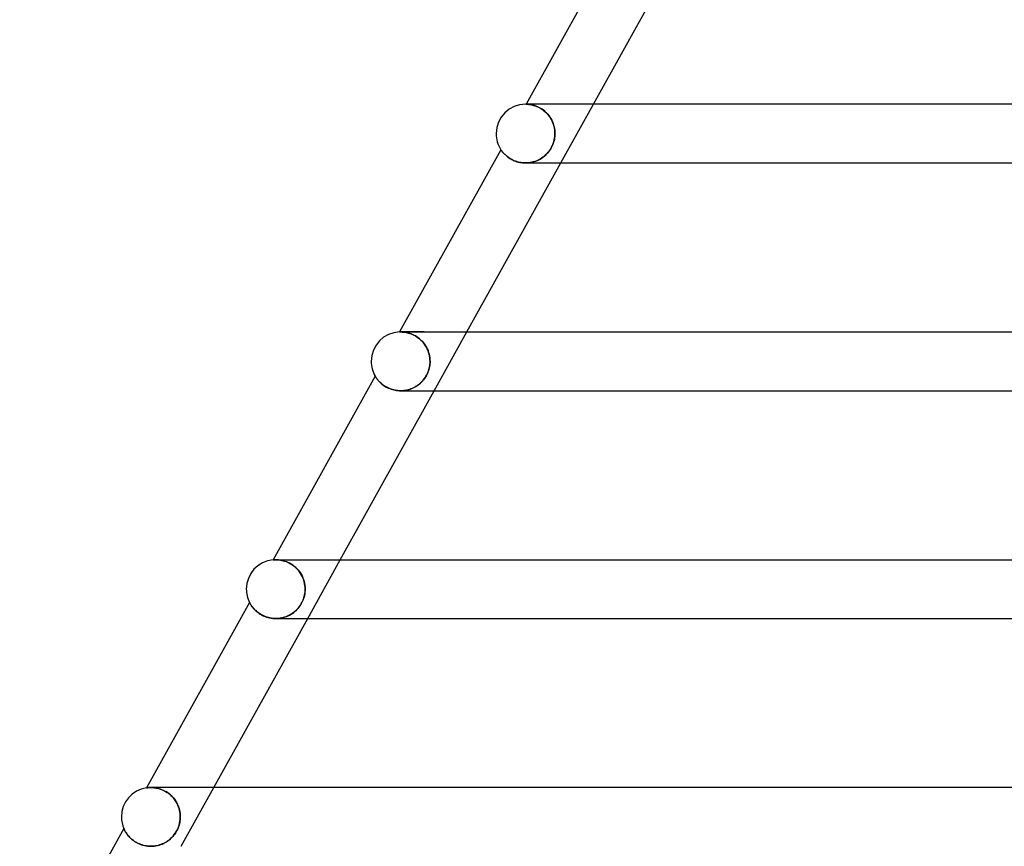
# Model space of a CAD drawing. Header units: millimetres. Extents: x -485 to 485, y -2 to 310.
# Tile 4 of 82: x -386 to -319, y 109 to 165. Entities that reach past the tile are written whole.
import ezdxf

# ---------------------------------------------------------------- set-up
doc = ezdxf.new("R2010")
doc.units = ezdxf.units.MM
doc.layers.add('HIDDEN', color=7, linetype='Continuous')
doc.layers.add('THICK', color=7, linetype='Continuous')

msp = doc.modelspace()

# ---------------------------------------------------------------- linework, layer by layer
at = {"layer": 'HIDDEN'}
for p, q in [((-351.894, 159), (-352, 159)), ((-351.949, 158.999), (-351.955, 158.999)), ((-351.955, 158.999), (-351.949, 158.999)), ((-351.933, 158.999), (-351.949, 158.999)), ((-351.949, 158.999), (-351.932, 158.999)), ((-351.908, 158.998), (-351.933, 158.999)), ((-351.932, 158.999), (-351.905, 158.998)), ((-351.875, 158.996), (-351.908, 158.998)), ((-351.905, 158.998), (-351.87, 158.996)), ((-351.835, 158.993), (-351.875, 158.996)), ((-351.87, 158.996), (-351.827, 158.993)), ((-351.789, 158.989), (-351.835, 158.993)), ((-351.827, 158.993), (-351.778, 158.988)), ((-351.737, 158.983), (-351.789, 158.989)), ((-351.778, 158.988), (-351.723, 158.981)), ((-351.679, 158.974), (-351.737, 158.983)), ((-351.723, 158.981), (-351.661, 158.971)), ((-351.615, 158.963), (-351.679, 158.974)), ((-351.661, 158.971), (-351.593, 158.959)), ((-351.547, 158.948), (-351.615, 158.963)), ((-351.593, 158.959), (-351.521, 158.942)), ((-351.473, 158.93), (-351.547, 158.948)), ((-351.521, 158.942), (-351.444, 158.922)), ((-351.395, 158.907), (-351.473, 158.93)), ((-351.444, 158.922), (-351.363, 158.897)), ((-351.314, 158.88), (-351.395, 158.907)), ((-351.363, 158.897), (-351.278, 158.866)), ((-351.229, 158.847), (-351.314, 158.88)), ((-351.278, 158.866), (-351.191, 158.831)), ((-351.142, 158.808), (-351.229, 158.847)), ((-351.191, 158.831), (-351.102, 158.789)), ((-349.601, 155), (-347.379, 159)), ((-351.052, 158.763), (-351.142, 158.808)), ((-351.102, 158.789), (-351.012, 158.741)), ((-350.962, 158.712), (-351.052, 158.763)), ((-351.012, 158.741), (-350.92, 158.686)), ((-350.871, 158.654), (-350.962, 158.712)), ((-350.92, 158.686), (-350.829, 158.625)), ((-350.782, 158.59), (-350.871, 158.654)), ((-350.829, 158.625), (-350.74, 158.557)), ((-350.693, 158.518), (-350.782, 158.59)), ((-350.74, 158.557), (-350.652, 158.482)), ((-350.606, 158.439), (-350.693, 158.518)), ((-350.652, 158.482), (-350.568, 158.401)), ((-350.523, 158.354), (-350.606, 158.439)), ((-350.568, 158.401), (-350.487, 158.314)), ((-350.443, 158.262), (-350.523, 158.354)), ((-350.487, 158.314), (-350.411, 158.221)), ((-350.369, 158.165), (-350.443, 158.262)), ((-350.411, 158.221), (-350.34, 158.124)), ((-350.3, 158.062), (-350.369, 158.165)), ((-350.34, 158.124), (-350.275, 158.022)), ((-350.237, 157.955), (-350.3, 158.062)), ((-350.275, 158.022), (-350.217, 157.917)), ((-350.181, 157.844), (-350.237, 157.955)), ((-350.217, 157.917), (-350.165, 157.808)), ((-350.132, 157.729), (-350.181, 157.844)), ((-350.165, 157.808), (-350.12, 157.697)), ((-350.09, 157.612), (-350.132, 157.729)), ((-350.12, 157.697), (-350.082, 157.584)), ((-350.056, 157.492), (-350.09, 157.612)), ((-350.082, 157.584), (-350.05, 157.469)), ((-350.029, 157.371), (-350.056, 157.492)), ((-350.05, 157.469), (-350.026, 157.353)), ((-350.01, 157.248), (-350.029, 157.371)), ((-350.026, 157.353), (-350.009, 157.236)), ((-349.999, 157.124), (-350.01, 157.248)), ((-350.009, 157.236), (-349.998, 157.118)), ((-350.006, 156.791), (-349.998, 156.896)), ((-349.997, 156.904), (-350.004, 156.807)), ((-349.995, 157), (-349.999, 157.124)), ((-349.998, 157.118), (-349.995, 157)), ((-349.998, 156.896), (-349.995, 157)), ((-349.995, 157), (-349.997, 156.904)), ((-350.218, 156.084), (-350.171, 156.18)), ((-350.156, 156.215), (-350.201, 156.116)), ((-350.171, 156.18), (-350.13, 156.279)), ((-350.117, 156.314), (-350.156, 156.215)), ((-350.13, 156.279), (-350.094, 156.379)), ((-350.083, 156.414), (-350.117, 156.314)), ((-350.094, 156.379), (-350.064, 156.481)), ((-350.056, 156.513), (-350.083, 156.414)), ((-350.064, 156.481), (-350.039, 156.584)), ((-350.033, 156.612), (-350.056, 156.513)), ((-350.039, 156.584), (-350.02, 156.687)), ((-350.016, 156.71), (-350.033, 156.612)), ((-350.02, 156.687), (-350.006, 156.791)), ((-350.004, 156.807), (-350.016, 156.71)), ((-353.674, 155.905), (-353.672, 155.903)), ((-353.672, 155.903), (-353.667, 155.895)), ((-353.667, 155.895), (-353.658, 155.882)), ((-353.658, 155.882), (-353.646, 155.865)), ((-353.646, 155.865), (-353.63, 155.842)), ((-353.63, 155.842), (-353.611, 155.816)), ((-353.611, 155.816), (-353.588, 155.785)), ((-353.588, 155.785), (-353.562, 155.751)), ((-353.562, 155.751), (-353.531, 155.714)), ((-353.531, 155.714), (-353.497, 155.675)), ((-353.497, 155.675), (-353.458, 155.633)), ((-353.458, 155.633), (-353.416, 155.59)), ((-353.416, 155.59), (-353.37, 155.545)), ((-353.37, 155.545), (-353.319, 155.499)), ((-353.319, 155.499), (-353.264, 155.452)), ((-350.754, 155.432), (-350.674, 155.499)), ((-350.65, 155.52), (-350.73, 155.451)), ((-350.674, 155.499), (-350.597, 155.57)), ((-350.573, 155.594), (-350.65, 155.52)), ((-350.597, 155.57), (-350.523, 155.647)), ((-350.5, 155.672), (-350.573, 155.594)), ((-350.523, 155.647), (-350.452, 155.728)), ((-350.431, 155.754), (-350.5, 155.672)), ((-350.452, 155.728), (-350.386, 155.812)), ((-350.367, 155.839), (-350.431, 155.754)), ((-350.386, 155.812), (-350.325, 155.9)), ((-350.307, 155.928), (-350.367, 155.839)), ((-350.325, 155.9), (-350.269, 155.991)), ((-350.252, 156.02), (-350.307, 155.928)), ((-350.269, 155.991), (-350.218, 156.084)), ((-350.201, 156.116), (-350.252, 156.02)), ((-353.264, 155.452), (-353.205, 155.406)), ((-353.205, 155.406), (-353.141, 155.36)), ((-353.141, 155.36), (-353.074, 155.315)), ((-353.074, 155.315), (-353.001, 155.271)), ((-353.001, 155.271), (-352.925, 155.229)), ((-352.925, 155.229), (-352.845, 155.189)), ((-352.845, 155.189), (-352.761, 155.152)), ((-352.761, 155.152), (-352.673, 155.119)), ((-352.673, 155.119), (-352.582, 155.088)), ((-352.582, 155.088), (-352.488, 155.062)), ((-352.488, 155.062), (-352.392, 155.04)), ((-352.392, 155.04), (-352.294, 155.023)), ((-352.294, 155.023), (-352.194, 155.01)), ((-352.194, 155.01), (-352.093, 155.002)), ((-352.093, 155.002), (-351.992, 155)), ((-351.889, 155.003), (-351.994, 155)), ((-351.992, 155), (-351.889, 155.003)), ((-351.889, 155.003), (-351.785, 155.011)), ((-351.784, 155.011), (-351.889, 155.003)), ((-351.785, 155.011), (-351.683, 155.024)), ((-351.68, 155.025), (-351.784, 155.011)), ((-351.683, 155.024), (-351.581, 155.043)), ((-351.577, 155.044), (-351.68, 155.025)), ((-351.581, 155.043), (-351.481, 155.067)), ((-351.475, 155.069), (-351.577, 155.044)), ((-351.481, 155.067), (-351.382, 155.096)), ((-351.374, 155.099), (-351.475, 155.069)), ((-351.382, 155.096), (-351.286, 155.13)), ((-351.275, 155.134), (-351.374, 155.099)), ((-351.286, 155.13), (-351.191, 155.168)), ((-351.178, 155.174), (-351.275, 155.134)), ((-351.191, 155.168), (-351.099, 155.212)), ((-351.083, 155.22), (-351.178, 155.174)), ((-351.099, 155.212), (-351.01, 155.26)), ((-350.991, 155.27), (-351.083, 155.22)), ((-351.01, 155.26), (-350.922, 155.312)), ((-350.901, 155.326), (-350.991, 155.27)), ((-350.922, 155.312), (-350.837, 155.37)), ((-350.814, 155.386), (-350.901, 155.326)), ((-350.837, 155.37), (-350.754, 155.432)), ((-350.73, 155.451), (-350.814, 155.386)), ((-360.564, 143.499), (-360.566, 143.499)), ((-360.566, 143.499), (-360.56, 143.499)), ((-360.557, 143.499), (-360.564, 143.499)), ((-360.56, 143.499), (-360.542, 143.5)), ((-360.545, 143.5), (-360.557, 143.499)), ((-360.528, 143.5), (-360.545, 143.5)), ((-360.542, 143.5), (-360.514, 143.5)), ((-360.507, 143.5), (-360.528, 143.5)), ((-360.514, 143.5), (-360.477, 143.5)), ((-360.482, 143.5), (-360.507, 143.5)), ((-358.896, 143.5), (-360.5, 143.5)), ((-360.439, 143.499), (-360.482, 143.5)), ((-360.477, 143.5), (-360.434, 143.499)), ((-360.389, 143.497), (-360.439, 143.499)), ((-360.434, 143.499), (-360.383, 143.497)), ((-360.332, 143.493), (-360.389, 143.497)), ((-360.383, 143.497), (-360.326, 143.493)), ((-360.268, 143.487), (-360.332, 143.493)), ((-360.326, 143.493), (-360.262, 143.486)), ((-360.198, 143.477), (-360.268, 143.487)), ((-360.262, 143.486), (-360.193, 143.477)), ((-360.123, 143.465), (-360.198, 143.477)), ((-360.193, 143.477), (-360.118, 143.464)), ((-360.043, 143.448), (-360.123, 143.465)), ((-360.118, 143.464), (-360.038, 143.446)), ((-359.958, 143.426), (-360.043, 143.448)), ((-360.038, 143.446), (-359.954, 143.425)), ((-359.87, 143.399), (-359.958, 143.426)), ((-359.954, 143.425), (-359.867, 143.398)), ((-358.212, 139.5), (-355.99, 143.5)), ((-359.778, 143.367), (-359.87, 143.399)), ((-359.867, 143.398), (-359.776, 143.366)), ((-359.684, 143.328), (-359.778, 143.367)), ((-359.776, 143.366), (-359.683, 143.327)), ((-359.589, 143.282), (-359.684, 143.328)), ((-359.683, 143.327), (-359.588, 143.282)), ((-359.492, 143.23), (-359.589, 143.282)), ((-359.588, 143.282), (-359.492, 143.23)), ((-359.395, 143.17), (-359.492, 143.23)), ((-359.492, 143.23), (-359.396, 143.171)), ((-359.396, 143.171), (-359.302, 143.105)), ((-359.3, 143.104), (-359.395, 143.17)), ((-359.302, 143.105), (-359.209, 143.032)), ((-359.207, 143.03), (-359.3, 143.104)), ((-359.209, 143.032), (-359.118, 142.951)), ((-359.116, 142.949), (-359.207, 143.03)), ((-359.118, 142.951), (-359.031, 142.863)), ((-359.029, 142.861), (-359.116, 142.949)), ((-359.031, 142.863), (-358.949, 142.77)), ((-358.947, 142.767), (-359.029, 142.861)), ((-358.949, 142.77), (-358.873, 142.671)), ((-358.871, 142.668), (-358.947, 142.767)), ((-358.873, 142.671), (-358.802, 142.566)), ((-358.8, 142.563), (-358.871, 142.668)), ((-358.802, 142.566), (-358.739, 142.458)), ((-358.737, 142.455), (-358.8, 142.563)), ((-358.739, 142.458), (-358.682, 142.346)), ((-358.681, 142.343), (-358.737, 142.455)), ((-358.682, 142.346), (-358.633, 142.231)), ((-358.632, 142.228), (-358.681, 142.343)), ((-358.633, 142.231), (-358.591, 142.112)), ((-358.59, 142.11), (-358.632, 142.228)), ((-358.591, 142.112), (-358.556, 141.992)), ((-358.556, 141.99), (-358.59, 142.11)), ((-358.556, 141.992), (-358.53, 141.871)), ((-358.529, 141.869), (-358.556, 141.99)), ((-358.53, 141.871), (-358.51, 141.748)), ((-358.51, 141.747), (-358.529, 141.869)), ((-358.51, 141.748), (-358.499, 141.624)), ((-358.499, 141.623), (-358.51, 141.747)), ((-358.504, 141.319), (-358.497, 141.41)), ((-358.497, 141.409), (-358.504, 141.316)), ((-358.499, 141.624), (-358.495, 141.5)), ((-358.495, 141.5), (-358.499, 141.623)), ((-358.497, 141.41), (-358.495, 141.5)), ((-358.495, 141.5), (-358.497, 141.409)), ((-358.679, 140.665), (-358.638, 140.758)), ((-358.639, 140.757), (-358.678, 140.665)), ((-358.604, 140.85), (-358.639, 140.757)), ((-358.638, 140.758), (-358.604, 140.852)), ((-358.604, 140.852), (-358.574, 140.946)), ((-358.575, 140.943), (-358.604, 140.85)), ((-358.55, 141.037), (-358.575, 140.943)), ((-358.574, 140.946), (-358.549, 141.04)), ((-358.53, 141.13), (-358.55, 141.037)), ((-358.549, 141.04), (-358.529, 141.134)), ((-358.515, 141.224), (-358.53, 141.13)), ((-358.529, 141.134), (-358.514, 141.227)), ((-358.504, 141.316), (-358.515, 141.224)), ((-358.514, 141.227), (-358.504, 141.319)), ((-362.232, 140.5), (-362.231, 140.498)), ((-362.231, 140.498), (-362.227, 140.491)), ((-362.227, 140.491), (-362.22, 140.479)), ((-362.22, 140.479), (-362.21, 140.463)), ((-362.21, 140.463), (-362.198, 140.443)), ((-362.198, 140.443), (-362.182, 140.418)), ((-362.182, 140.418), (-362.163, 140.39)), ((-362.163, 140.39), (-362.142, 140.359)), ((-362.142, 140.359), (-362.117, 140.324)), ((-362.117, 140.324), (-362.089, 140.287)), ((-362.089, 140.287), (-362.058, 140.247)), ((-362.058, 140.247), (-362.023, 140.206)), ((-362.023, 140.206), (-361.985, 140.162)), ((-361.985, 140.162), (-361.943, 140.118)), ((-361.943, 140.118), (-361.898, 140.072)), ((-361.898, 140.072), (-361.849, 140.026)), ((-359.154, 140.016), (-359.082, 140.085)), ((-359.07, 140.097), (-359.141, 140.028)), ((-359.082, 140.085), (-359.012, 140.159)), ((-359.003, 140.169), (-359.07, 140.097)), ((-359.012, 140.159), (-358.946, 140.235)), ((-358.939, 140.245), (-359.003, 140.169)), ((-358.946, 140.235), (-358.884, 140.315)), ((-358.878, 140.324), (-358.939, 140.245)), ((-358.884, 140.315), (-358.826, 140.398)), ((-358.822, 140.406), (-358.878, 140.324)), ((-358.826, 140.398), (-358.773, 140.484)), ((-358.77, 140.49), (-358.822, 140.406)), ((-358.773, 140.484), (-358.724, 140.573)), ((-358.722, 140.576), (-358.77, 140.49)), ((-358.724, 140.573), (-358.679, 140.665)), ((-358.678, 140.665), (-358.722, 140.576)), ((-361.849, 140.026), (-361.796, 139.979)), ((-361.796, 139.979), (-361.739, 139.933)), ((-361.739, 139.933), (-361.679, 139.887)), ((-361.679, 139.887), (-361.614, 139.841)), ((-361.614, 139.841), (-361.545, 139.797)), ((-361.545, 139.797), (-361.473, 139.755)), ((-361.473, 139.755), (-361.397, 139.715)), ((-361.397, 139.715), (-361.317, 139.677)), ((-361.317, 139.677), (-361.235, 139.642)), ((-361.235, 139.642), (-361.149, 139.61)), ((-361.149, 139.61), (-361.059, 139.581)), ((-361.059, 139.581), (-360.968, 139.557)), ((-360.968, 139.557), (-360.874, 139.536)), ((-360.874, 139.536), (-360.779, 139.52)), ((-360.779, 139.52), (-360.682, 139.509)), ((-360.682, 139.509), (-360.585, 139.502)), ((-360.585, 139.502), (-360.487, 139.5)), ((-360.487, 139.5), (-360.39, 139.503)), ((-360.387, 139.503), (-360.486, 139.5)), ((-360.39, 139.503), (-360.292, 139.51)), ((-360.287, 139.511), (-360.387, 139.503)), ((-360.292, 139.51), (-360.195, 139.523)), ((-360.189, 139.523), (-360.287, 139.511)), ((-360.195, 139.523), (-360.099, 139.539)), ((-360.091, 139.541), (-360.189, 139.523)), ((-360.099, 139.539), (-360.004, 139.561)), ((-359.995, 139.564), (-360.091, 139.541)), ((-360.004, 139.561), (-359.911, 139.587)), ((-359.9, 139.591), (-359.995, 139.564)), ((-359.911, 139.587), (-359.819, 139.618)), ((-359.807, 139.622), (-359.9, 139.591)), ((-359.819, 139.618), (-359.729, 139.652)), ((-359.715, 139.658), (-359.807, 139.622)), ((-359.729, 139.652), (-359.641, 139.691)), ((-359.626, 139.699), (-359.715, 139.658)), ((-359.641, 139.691), (-359.555, 139.735)), ((-359.539, 139.743), (-359.626, 139.699)), ((-359.555, 139.735), (-359.47, 139.783)), ((-359.454, 139.792), (-359.539, 139.743)), ((-359.47, 139.783), (-359.388, 139.835)), ((-359.372, 139.845), (-359.454, 139.792)), ((-359.388, 139.835), (-359.308, 139.891)), ((-359.292, 139.902), (-359.372, 139.845)), ((-359.308, 139.891), (-359.23, 139.952)), ((-359.215, 139.963), (-359.292, 139.902)), ((-359.23, 139.952), (-359.154, 140.016)), ((-359.141, 140.028), (-359.215, 139.963)), ((-369.063, 127.999), (-369.105, 127.997)), ((-369.014, 128), (-369.063, 127.999)), ((-368.952, 127.999), (-369.014, 128)), ((-369.008, 128), (-369.014, 128)), ((-369.011, 128), (-368.954, 128)), ((-368.995, 128), (-369.008, 128)), ((-368.976, 128), (-368.995, 128)), ((-368.951, 128), (-368.976, 128)), ((-368.954, 128), (-368.891, 127.997)), ((-368.884, 127.997), (-368.952, 127.999)), ((-368.92, 128), (-368.951, 128)), ((-368.883, 128), (-368.92, 128)), ((-368.529, 128), (-368.532, 128)), ((-366.823, 124), (-364.601, 128)), ((-369.176, 127.992), (-369.181, 127.992)), ((-369.162, 127.994), (-369.176, 127.992)), ((-369.138, 127.995), (-369.162, 127.994)), ((-369.105, 127.997), (-369.138, 127.995)), ((-368.891, 127.997), (-368.821, 127.992)), ((-368.808, 127.991), (-368.884, 127.997)), ((-368.821, 127.992), (-368.745, 127.984)), ((-368.726, 127.981), (-368.808, 127.991)), ((-368.745, 127.984), (-368.664, 127.972)), ((-368.638, 127.967), (-368.726, 127.981)), ((-368.664, 127.972), (-368.578, 127.956)), ((-368.546, 127.948), (-368.638, 127.967)), ((-368.578, 127.956), (-368.488, 127.934)), ((-368.449, 127.924), (-368.546, 127.948)), ((-368.488, 127.934), (-368.394, 127.907)), ((-368.35, 127.892), (-368.449, 127.924)), ((-368.394, 127.907), (-368.297, 127.874)), ((-368.248, 127.855), (-368.35, 127.892)), ((-368.297, 127.874), (-368.198, 127.834)), ((-368.144, 127.81), (-368.248, 127.855)), ((-368.198, 127.834), (-368.097, 127.787)), ((-368.04, 127.757), (-368.144, 127.81)), ((-368.097, 127.787), (-367.995, 127.732)), ((-367.936, 127.696), (-368.04, 127.757)), ((-367.995, 127.732), (-367.893, 127.669)), ((-367.833, 127.627), (-367.936, 127.696)), ((-367.893, 127.669), (-367.793, 127.599)), ((-367.733, 127.551), (-367.833, 127.627)), ((-367.793, 127.599), (-367.695, 127.52)), ((-367.636, 127.468), (-367.733, 127.551)), ((-367.695, 127.52), (-367.599, 127.433)), ((-367.544, 127.377), (-367.636, 127.468)), ((-367.599, 127.433), (-367.509, 127.339)), ((-367.458, 127.281), (-367.544, 127.377)), ((-367.509, 127.339), (-367.424, 127.238)), ((-367.379, 127.179), (-367.458, 127.281)), ((-367.424, 127.238), (-367.345, 127.131)), ((-367.306, 127.072), (-367.379, 127.179)), ((-367.345, 127.131), (-367.273, 127.018)), ((-367.241, 126.961), (-367.306, 127.072)), ((-367.273, 127.018), (-367.209, 126.901)), ((-367.183, 126.847), (-367.241, 126.961)), ((-367.209, 126.901), (-367.153, 126.78)), ((-367.133, 126.731), (-367.183, 126.847)), ((-367.153, 126.78), (-367.105, 126.655)), ((-367.091, 126.612), (-367.133, 126.731)), ((-367.105, 126.655), (-367.066, 126.528)), ((-367.056, 126.492), (-367.091, 126.612)), ((-367.066, 126.528), (-367.035, 126.398)), ((-367.03, 126.37), (-367.056, 126.492)), ((-367.035, 126.398), (-367.013, 126.267)), ((-367.011, 126.247), (-367.03, 126.37)), ((-367.013, 126.267), (-367, 126.134)), ((-366.999, 126.123), (-367.011, 126.247)), ((-367, 126.134), (-366.996, 126)), ((-366.996, 126), (-366.999, 126.123)), ((-366.996, 126), (-366.999, 125.892)), ((-366.998, 125.904), (-366.996, 126)), ((-367.104, 125.353), (-367.143, 125.248)), ((-367.119, 125.31), (-367.084, 125.413)), ((-367.071, 125.459), (-367.104, 125.353)), ((-367.084, 125.413), (-367.056, 125.514)), ((-367.044, 125.567), (-367.071, 125.459)), ((-367.056, 125.514), (-367.034, 125.614)), ((-367.023, 125.675), (-367.044, 125.567)), ((-367.034, 125.614), (-367.017, 125.712)), ((-367.008, 125.783), (-367.023, 125.675)), ((-367.017, 125.712), (-367.005, 125.808)), ((-366.999, 125.892), (-367.008, 125.783)), ((-367.005, 125.808), (-366.998, 125.904)), ((-370.787, 125.102), (-370.786, 125.099)), ((-370.786, 125.099), (-370.782, 125.091)), ((-370.782, 125.091), (-370.775, 125.078)), ((-370.775, 125.078), (-370.765, 125.059)), ((-370.765, 125.059), (-370.752, 125.036)), ((-370.752, 125.036), (-370.736, 125.008)), ((-370.736, 125.008), (-370.717, 124.976)), ((-370.717, 124.976), (-370.695, 124.94)), ((-370.695, 124.94), (-370.669, 124.9)), ((-370.669, 124.9), (-370.64, 124.858)), ((-370.64, 124.858), (-370.608, 124.813)), ((-370.608, 124.813), (-370.572, 124.765)), ((-370.572, 124.765), (-370.531, 124.716)), ((-370.531, 124.716), (-370.487, 124.665)), ((-370.487, 124.665), (-370.439, 124.613)), ((-367.493, 124.681), (-367.564, 124.604)), ((-367.529, 124.641), (-367.455, 124.725)), ((-367.424, 124.764), (-367.493, 124.681)), ((-367.455, 124.725), (-367.386, 124.814)), ((-367.358, 124.853), (-367.424, 124.764)), ((-367.386, 124.814), (-367.322, 124.907)), ((-367.296, 124.947), (-367.358, 124.853)), ((-367.322, 124.907), (-367.262, 125.004)), ((-367.239, 125.046), (-367.296, 124.947)), ((-367.262, 125.004), (-367.208, 125.105)), ((-367.188, 125.146), (-367.239, 125.046)), ((-367.208, 125.105), (-367.16, 125.207)), ((-367.143, 125.248), (-367.188, 125.146)), ((-367.16, 125.207), (-367.119, 125.31)), ((-370.439, 124.613), (-370.386, 124.561)), ((-370.386, 124.561), (-370.329, 124.508)), ((-370.329, 124.508), (-370.268, 124.456)), ((-370.268, 124.456), (-370.201, 124.404)), ((-370.201, 124.404), (-370.131, 124.353)), ((-370.131, 124.353), (-370.056, 124.304)), ((-370.056, 124.304), (-369.976, 124.257)), ((-369.976, 124.257), (-369.893, 124.213)), ((-369.893, 124.213), (-369.805, 124.171)), ((-369.805, 124.171), (-369.712, 124.133)), ((-369.712, 124.133), (-369.616, 124.099)), ((-369.616, 124.099), (-369.517, 124.069)), ((-369.517, 124.069), (-369.415, 124.045)), ((-369.415, 124.045), (-369.311, 124.025)), ((-369.311, 124.025), (-369.205, 124.011)), ((-369.205, 124.011), (-369.098, 124.003)), ((-369.098, 124.003), (-368.99, 124)), ((-368.99, 124), (-368.881, 124.003)), ((-368.885, 124.003), (-368.986, 124)), ((-368.785, 124.011), (-368.885, 124.003)), ((-368.881, 124.003), (-368.772, 124.012)), ((-368.686, 124.024), (-368.785, 124.011)), ((-368.772, 124.012), (-368.664, 124.028)), ((-368.588, 124.042), (-368.686, 124.024)), ((-368.664, 124.028), (-368.557, 124.048)), ((-368.491, 124.065), (-368.588, 124.042)), ((-368.557, 124.048), (-368.452, 124.075)), ((-368.396, 124.092), (-368.491, 124.065)), ((-368.452, 124.075), (-368.348, 124.107)), ((-368.303, 124.124), (-368.396, 124.092)), ((-368.348, 124.107), (-368.247, 124.145)), ((-368.211, 124.16), (-368.303, 124.124)), ((-368.247, 124.145), (-368.147, 124.189)), ((-368.122, 124.201), (-368.211, 124.16)), ((-368.147, 124.189), (-368.05, 124.238)), ((-368.036, 124.245), (-368.122, 124.201)), ((-368.05, 124.238), (-367.955, 124.292)), ((-367.951, 124.294), (-368.036, 124.245)), ((-367.955, 124.292), (-367.863, 124.352)), ((-367.87, 124.347), (-367.951, 124.294)), ((-367.791, 124.404), (-367.87, 124.347)), ((-367.863, 124.352), (-367.774, 124.416)), ((-367.714, 124.465), (-367.791, 124.404)), ((-367.774, 124.416), (-367.689, 124.486)), ((-367.638, 124.531), (-367.714, 124.465)), ((-367.689, 124.486), (-367.607, 124.561)), ((-367.564, 124.604), (-367.638, 124.531)), ((-367.607, 124.561), (-367.529, 124.641)), ((-377.794, 112.478), (-377.801, 112.477)), ((-377.775, 112.481), (-377.794, 112.478)), ((-377.743, 112.485), (-377.775, 112.481)), ((-377.7, 112.49), (-377.743, 112.485)), ((-377.647, 112.495), (-377.7, 112.49)), ((-377.583, 112.498), (-377.647, 112.495)), ((-377.511, 112.5), (-377.583, 112.498)), ((-377.49, 112.5), (-377.512, 112.5)), ((-377.442, 112.499), (-377.511, 112.5)), ((-377.502, 112.5), (-377.437, 112.499)), ((-377.444, 112.5), (-377.49, 112.5)), ((-377.373, 112.5), (-377.444, 112.5)), ((-377.368, 112.496), (-377.442, 112.499)), ((-377.437, 112.499), (-377.367, 112.496)), ((-377.277, 112.5), (-377.373, 112.5)), ((-377.289, 112.489), (-377.368, 112.496)), ((-377.367, 112.496), (-377.292, 112.489)), ((-377.292, 112.489), (-377.213, 112.48)), ((-377.206, 112.479), (-377.289, 112.489)), ((-377.156, 112.5), (-377.277, 112.5)), ((-377.213, 112.48), (-377.131, 112.466)), ((-377.118, 112.464), (-377.206, 112.479)), ((-377.011, 112.5), (-377.156, 112.5)), ((-377.131, 112.466), (-377.046, 112.448)), ((-377.027, 112.444), (-377.118, 112.464)), ((-377.046, 112.448), (-376.957, 112.426)), ((-376.933, 112.419), (-377.027, 112.444)), ((-376.957, 112.426), (-376.867, 112.398)), ((-376.837, 112.388), (-376.933, 112.419)), ((-376.867, 112.398), (-376.774, 112.365)), ((-376.739, 112.351), (-376.837, 112.388)), ((-376.774, 112.365), (-376.68, 112.326)), ((-376.64, 112.308), (-376.739, 112.351)), ((-376.68, 112.326), (-376.585, 112.281)), ((-376.54, 112.257), (-376.64, 112.308)), ((-376.585, 112.281), (-376.491, 112.23)), ((-376.442, 112.2), (-376.54, 112.257)), ((-376.491, 112.23), (-376.397, 112.172)), ((-376.345, 112.136), (-376.442, 112.2)), ((-376.397, 112.172), (-376.305, 112.107)), ((-376.25, 112.065), (-376.345, 112.136)), ((-376.305, 112.107), (-376.215, 112.037)), ((-376.158, 111.987), (-376.25, 112.065)), ((-376.215, 112.037), (-376.128, 111.96)), ((-376.07, 111.904), (-376.158, 111.987)), ((-376.128, 111.96), (-376.045, 111.878)), ((-375.434, 108.5), (-373.212, 112.5)), ((-375.987, 111.815), (-376.07, 111.904)), ((-376.045, 111.878), (-375.966, 111.79)), ((-375.91, 111.72), (-375.987, 111.815)), ((-375.966, 111.79), (-375.893, 111.697)), ((-375.839, 111.621), (-375.91, 111.72)), ((-375.893, 111.697), (-375.825, 111.601)), ((-375.774, 111.519), (-375.839, 111.621)), ((-375.825, 111.601), (-375.763, 111.5)), ((-375.715, 111.413), (-375.774, 111.519)), ((-375.763, 111.5), (-375.707, 111.396)), ((-375.664, 111.304), (-375.715, 111.413)), ((-375.707, 111.396), (-375.658, 111.29)), ((-375.619, 111.193), (-375.664, 111.304)), ((-375.658, 111.29), (-375.615, 111.181)), ((-375.581, 111.08), (-375.619, 111.193)), ((-375.615, 111.181), (-375.578, 111.071)), ((-375.55, 110.966), (-375.581, 111.08)), ((-375.578, 111.071), (-375.549, 110.959)), ((-375.526, 110.85), (-375.55, 110.966)), ((-375.549, 110.959), (-375.526, 110.845)), ((-375.509, 110.734), (-375.526, 110.85)), ((-375.526, 110.845), (-375.509, 110.731)), ((-375.499, 110.617), (-375.509, 110.734)), ((-375.509, 110.731), (-375.499, 110.616)), ((-375.496, 110.5), (-375.499, 110.617)), ((-375.499, 110.616), (-375.496, 110.5)), ((-375.624, 109.797), (-375.578, 109.934)), ((-375.58, 109.929), (-375.61, 109.836)), ((-375.554, 110.023), (-375.58, 109.929)), ((-375.578, 109.934), (-375.542, 110.074)), ((-375.533, 110.118), (-375.554, 110.023)), ((-375.542, 110.074), (-375.517, 110.216)), ((-375.517, 110.213), (-375.533, 110.118)), ((-375.517, 110.216), (-375.501, 110.358)), ((-375.505, 110.308), (-375.517, 110.213)), ((-375.498, 110.404), (-375.505, 110.308)), ((-375.501, 110.358), (-375.496, 110.5)), ((-375.496, 110.5), (-375.498, 110.404)), ((-379.338, 109.711), (-379.336, 109.707)), ((-379.336, 109.707), (-379.332, 109.697)), ((-379.332, 109.697), (-379.324, 109.68)), ((-379.324, 109.68), (-379.313, 109.657)), ((-379.313, 109.657), (-379.299, 109.628)), ((-379.299, 109.628), (-379.282, 109.593)), ((-379.282, 109.593), (-379.261, 109.554)), ((-379.261, 109.554), (-379.237, 109.51)), ((-379.237, 109.51), (-379.209, 109.463)), ((-379.209, 109.463), (-379.177, 109.412)), ((-379.177, 109.412), (-379.141, 109.359)), ((-379.141, 109.359), (-379.101, 109.304)), ((-379.101, 109.304), (-379.056, 109.246)), ((-379.056, 109.246), (-379.007, 109.188)), ((-375.947, 109.236), (-376.011, 109.161)), ((-375.984, 109.191), (-375.901, 109.294)), ((-375.886, 109.314), (-375.947, 109.236)), ((-375.901, 109.294), (-375.821, 109.409)), ((-375.83, 109.395), (-375.886, 109.314)), ((-375.777, 109.478), (-375.83, 109.395)), ((-375.821, 109.409), (-375.746, 109.533)), ((-375.729, 109.565), (-375.777, 109.478)), ((-375.746, 109.533), (-375.68, 109.663)), ((-375.684, 109.654), (-375.729, 109.565)), ((-375.645, 109.745), (-375.684, 109.654)), ((-375.68, 109.663), (-375.624, 109.797)), ((-375.61, 109.836), (-375.645, 109.745)), ((-379.007, 109.188), (-378.953, 109.128)), ((-378.953, 109.128), (-378.894, 109.068)), ((-378.894, 109.068), (-378.83, 109.009)), ((-378.83, 109.009), (-378.761, 108.95)), ((-378.761, 108.95), (-378.687, 108.893)), ((-378.687, 108.893), (-378.608, 108.838)), ((-378.608, 108.838), (-378.525, 108.785)), ((-378.525, 108.785), (-378.436, 108.735)), ((-378.436, 108.735), (-378.343, 108.688)), ((-378.343, 108.688), (-378.245, 108.646)), ((-378.245, 108.646), (-378.144, 108.608)), ((-378.144, 108.608), (-378.04, 108.576)), ((-378.04, 108.576), (-377.932, 108.548)), ((-377.04, 108.552), (-376.932, 108.581)), ((-376.902, 108.59), (-376.996, 108.563)), ((-376.932, 108.581), (-376.825, 108.616)), ((-376.809, 108.621), (-376.902, 108.59)), ((-376.825, 108.616), (-376.721, 108.656)), ((-376.719, 108.657), (-376.809, 108.621)), ((-376.721, 108.656), (-376.619, 108.703)), ((-376.63, 108.697), (-376.719, 108.657)), ((-376.544, 108.741), (-376.63, 108.697)), ((-376.619, 108.703), (-376.52, 108.754)), ((-376.46, 108.789), (-376.544, 108.741)), ((-376.52, 108.754), (-376.423, 108.812)), ((-376.379, 108.841), (-376.46, 108.789)), ((-376.423, 108.812), (-376.331, 108.875)), ((-376.3, 108.897), (-376.379, 108.841)), ((-376.331, 108.875), (-376.241, 108.943)), ((-376.223, 108.958), (-376.3, 108.897)), ((-376.241, 108.943), (-376.155, 109.016)), ((-376.149, 109.022), (-376.223, 108.958)), ((-376.155, 109.016), (-376.07, 109.099)), ((-376.079, 109.09), (-376.149, 109.022)), ((-376.011, 109.161), (-376.079, 109.09)), ((-376.07, 109.099), (-375.984, 109.191)), ((-377.932, 108.548), (-377.823, 108.527)), ((-377.823, 108.527), (-377.713, 108.512)), ((-377.713, 108.512), (-377.602, 108.503)), ((-377.602, 108.503), (-377.49, 108.5)), ((-377.49, 108.5), (-377.376, 108.504)), ((-377.387, 108.503), (-377.486, 108.5)), ((-377.287, 108.511), (-377.387, 108.503)), ((-377.376, 108.504), (-377.262, 108.514)), ((-377.189, 108.524), (-377.287, 108.511)), ((-377.262, 108.514), (-377.151, 108.53)), ((-377.092, 108.541), (-377.189, 108.524)), ((-377.151, 108.53), (-377.04, 108.552)), ((-376.996, 108.563), (-377.092, 108.541))]:
    msp.add_line(p, q, dxfattribs=at)
msp.add_arc((-352, 157), 2, 88.70687, 89.99998, dxfattribs=at)
at = {"layer": 'THICK'}
for p, q in [((-345.112, 171.316), (-351.955, 158.999)), ((-347.379, 159), (-340.99, 170.5)), ((0, 159), (-352, 159)), ((-353.674, 155.905), (-360.566, 143.499)), ((-353.672, 155.902), (-353.674, 155.905)), ((-353.666, 155.894), (-353.672, 155.902)), ((-353.657, 155.88), (-353.666, 155.894)), ((-353.644, 155.861), (-353.657, 155.88)), ((-353.628, 155.838), (-353.644, 155.861)), ((-353.608, 155.811), (-353.628, 155.838)), ((-353.584, 155.78), (-353.608, 155.811)), ((-353.557, 155.746), (-353.584, 155.78)), ((-353.527, 155.71), (-353.557, 155.746)), ((-353.494, 155.672), (-353.527, 155.71)), ((-353.456, 155.631), (-353.494, 155.672)), ((-353.415, 155.588), (-353.456, 155.631)), ((-353.37, 155.545), (-353.415, 155.588)), ((-353.32, 155.5), (-353.37, 155.545)), ((-353.266, 155.454), (-353.32, 155.5)), ((-355.99, 143.5), (-349.601, 155)), ((-353.208, 155.409), (-353.266, 155.454)), ((-353.146, 155.363), (-353.208, 155.409)), ((-353.079, 155.319), (-353.146, 155.363)), ((-353.009, 155.275), (-353.079, 155.319)), ((-352.934, 155.234), (-353.009, 155.275)), ((-352.854, 155.194), (-352.934, 155.234)), ((-352.771, 155.156), (-352.854, 155.194)), ((-352.683, 155.122), (-352.771, 155.156)), ((-352.592, 155.091), (-352.683, 155.122)), ((-352.498, 155.064), (-352.592, 155.091)), ((-352.401, 155.042), (-352.498, 155.064)), ((-352.302, 155.024), (-352.401, 155.042)), ((-352.2, 155.011), (-352.302, 155.024)), ((-352.098, 155.003), (-352.2, 155.011)), ((-351.994, 155), (-352.098, 155.003)), ((-351.994, 155), (-250.972, 155)), ((-360.566, 143.499), (-358.894, 143.5)), ((-358.894, 143.5), (-353.719, 143.5)), ((-353.719, 143.5), (-345.157, 143.5)), ((-345.157, 143.5), (-333.246, 143.5)), ((-333.246, 143.5), (-318.162, 143.5)), ((-362.232, 140.5), (-369.181, 127.992)), ((-362.23, 140.497), (-362.232, 140.5)), ((-362.225, 140.488), (-362.23, 140.497)), ((-362.216, 140.473), (-362.225, 140.488)), ((-362.203, 140.452), (-362.216, 140.473)), ((-362.188, 140.428), (-362.203, 140.452)), ((-362.169, 140.399), (-362.188, 140.428)), ((-362.147, 140.367), (-362.169, 140.399)), ((-362.123, 140.332), (-362.147, 140.367)), ((-362.095, 140.295), (-362.123, 140.332)), ((-362.064, 140.256), (-362.095, 140.295)), ((-362.03, 140.214), (-362.064, 140.256)), ((-361.992, 140.17), (-362.03, 140.214)), ((-361.95, 140.125), (-361.992, 140.17)), ((-361.905, 140.079), (-361.95, 140.125)), ((-361.855, 140.032), (-361.905, 140.079)), ((-364.601, 128), (-358.212, 139.5)), ((-361.802, 139.985), (-361.855, 140.032)), ((-361.745, 139.938), (-361.802, 139.985)), ((-361.684, 139.891), (-361.745, 139.938)), ((-361.619, 139.845), (-361.684, 139.891)), ((-361.55, 139.8), (-361.619, 139.845)), ((-361.477, 139.757), (-361.55, 139.8)), ((-361.4, 139.716), (-361.477, 139.757)), ((-361.32, 139.678), (-361.4, 139.716)), ((-361.237, 139.643), (-361.32, 139.678)), ((-361.151, 139.611), (-361.237, 139.643)), ((-361.061, 139.582), (-361.151, 139.611)), ((-360.969, 139.557), (-361.061, 139.582)), ((-360.875, 139.536), (-360.969, 139.557)), ((-360.779, 139.52), (-360.875, 139.536)), ((-360.682, 139.509), (-360.779, 139.52)), ((-360.584, 139.502), (-360.682, 139.509)), ((-360.486, 139.5), (-360.584, 139.502)), ((-360.494, 139.5), (-257.061, 139.5)), ((-369.097, 127.998), (-369.057, 127.999)), ((-369.057, 127.999), (-369.011, 128)), ((-369.011, 128), (-367.172, 128)), ((-367.172, 128), (-361.842, 128)), ((-361.842, 128), (-353.064, 128)), ((-353.064, 128), (-340.92, 128)), ((-340.92, 128), (-325.528, 128)), ((-325.528, 128), (-307.033, 128)), ((-369.181, 127.992), (-369.175, 127.992)), ((-369.175, 127.992), (-369.158, 127.994)), ((-369.158, 127.994), (-369.132, 127.996)), ((-369.132, 127.996), (-369.097, 127.998)), ((-370.787, 125.102), (-377.801, 112.477)), ((-370.785, 125.098), (-370.787, 125.102)), ((-370.779, 125.087), (-370.785, 125.098)), ((-370.77, 125.068), (-370.779, 125.087)), ((-370.756, 125.044), (-370.77, 125.068)), ((-370.74, 125.014), (-370.756, 125.044)), ((-370.719, 124.979), (-370.74, 125.014)), ((-370.695, 124.94), (-370.719, 124.979)), ((-370.668, 124.898), (-370.695, 124.94)), ((-370.637, 124.853), (-370.668, 124.898)), ((-370.603, 124.806), (-370.637, 124.853)), ((-370.564, 124.756), (-370.603, 124.806)), ((-370.522, 124.705), (-370.564, 124.756)), ((-370.475, 124.652), (-370.522, 124.705)), ((-370.424, 124.599), (-370.475, 124.652)), ((-373.212, 112.5), (-366.823, 124)), ((-370.369, 124.545), (-370.424, 124.599)), ((-370.309, 124.491), (-370.369, 124.545)), ((-370.246, 124.438), (-370.309, 124.491)), ((-370.177, 124.386), (-370.246, 124.438)), ((-370.105, 124.336), (-370.177, 124.386)), ((-370.028, 124.287), (-370.105, 124.336)), ((-369.947, 124.241), (-370.028, 124.287)), ((-369.862, 124.197), (-369.947, 124.241)), ((-369.773, 124.157), (-369.862, 124.197)), ((-369.681, 124.121), (-369.773, 124.157)), ((-369.587, 124.09), (-369.681, 124.121)), ((-369.49, 124.062), (-369.587, 124.09)), ((-369.391, 124.04), (-369.49, 124.062)), ((-369.29, 124.022), (-369.391, 124.04)), ((-369.19, 124.01), (-369.29, 124.022)), ((-369.088, 124.002), (-369.19, 124.01)), ((-368.986, 124), (-369.088, 124.002)), ((-368.995, 124), (-263.15, 124)), ((-377.801, 112.477), (-377.786, 112.479)), ((-377.786, 112.479), (-377.749, 112.484)), ((-377.749, 112.484), (-377.699, 112.49)), ((-377.699, 112.49), (-377.643, 112.495)), ((-377.643, 112.495), (-377.577, 112.498)), ((-377.577, 112.498), (-377.502, 112.5)), ((-267.62, 112.5), (-377.499, 112.5)), ((-379.338, 109.711), (-386.424, 96.954)), ((-379.336, 109.707), (-379.338, 109.711)), ((-379.331, 109.696), (-379.336, 109.707)), ((-379.324, 109.679), (-379.331, 109.696)), ((-379.313, 109.655), (-379.324, 109.679)), ((-379.299, 109.626), (-379.313, 109.655)), ((-379.282, 109.592), (-379.299, 109.626)), ((-379.261, 109.554), (-379.282, 109.592)), ((-379.238, 109.513), (-379.261, 109.554)), ((-379.212, 109.468), (-379.238, 109.513)), ((-379.183, 109.421), (-379.212, 109.468)), ((-379.15, 109.372), (-379.183, 109.421)), ((-379.113, 109.32), (-379.15, 109.372)), ((-379.073, 109.267), (-379.113, 109.32)), ((-379.029, 109.213), (-379.073, 109.267)), ((-378.98, 109.158), (-379.029, 109.213)), ((-378.928, 109.103), (-378.98, 109.158)), ((-378.872, 109.047), (-378.928, 109.103)), ((-378.811, 108.992), (-378.872, 109.047)), ((-378.746, 108.938), (-378.811, 108.992)), ((-378.677, 108.886), (-378.746, 108.938)), ((-378.603, 108.835), (-378.677, 108.886)), ((-378.526, 108.786), (-378.603, 108.835)), ((-378.444, 108.739), (-378.526, 108.786)), ((-378.359, 108.696), (-378.444, 108.739)), ((-378.271, 108.657), (-378.359, 108.696)), ((-378.179, 108.621), (-378.271, 108.657)), ((-378.084, 108.589), (-378.179, 108.621)), ((-377.988, 108.562), (-378.084, 108.589)), ((-377.889, 108.539), (-377.988, 108.562)), ((-377.789, 108.522), (-377.889, 108.539)), ((-377.688, 108.509), (-377.789, 108.522)), ((-377.587, 108.502), (-377.688, 108.509)), ((-377.486, 108.5), (-377.587, 108.502))]:
    msp.add_line(p, q, dxfattribs=at)
for centre, start, end in [((-352, 157), 89.99998, 179.99998), ((-352, 157), 179.99998, 213.18386), ((-360.5, 141.5), 91.90014, 179.99998), ((-360.5, 141.5), 179.99998, 209.99094), ((-369, 126), 95.20376, 179.99998), ((-369, 126), 179.99998, 206.68704), ((-377.5, 110.5), 98.64253, 179.99998), ((-377.5, 110.5), 179.99998, 203.24826)]:
    msp.add_arc(centre, 2, start, end, dxfattribs=at)

doc.saveas('drawing.dxf')
